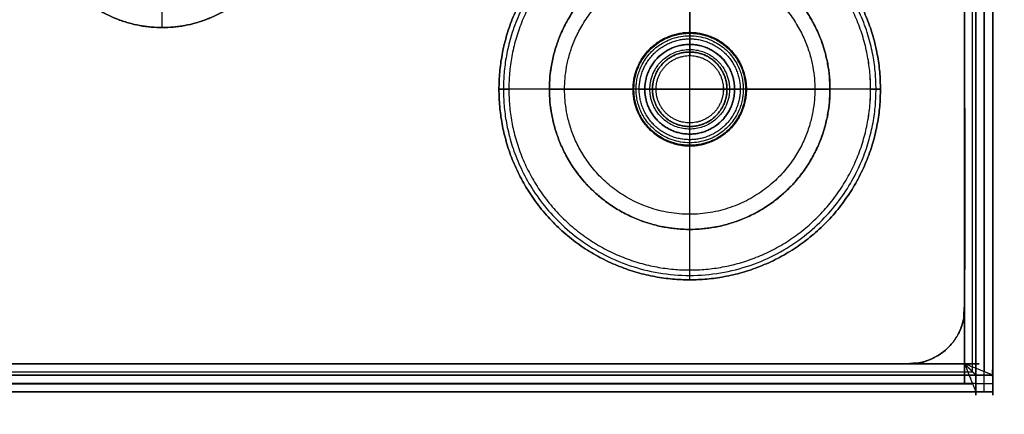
# Model space of a CAD drawing. Header units: millimetres. Extents: x -661 to 720, y -255 to 255.
# Tile 200 of 256: x -378 to -290, y -255 to -220. Entities that reach past the tile are written whole.
import ezdxf

# ---------------------------------------------------------------- set-up
doc = ezdxf.new("R2010")
doc.units = ezdxf.units.MM
doc.layers.add('Floreana 120', color=18, linetype='Continuous', true_color=0x000000)

msp = doc.modelspace()

# ---------------------------------------------------------------- linework, layer by layer
at = {"layer": 'Floreana 120', "color": 253, "true_color": 0x999999}
for p, q in [((-293.03, 253.5, -9.75), (-293.03, -253.5, -9.75)), ((-292.28, -253.5, -28.5), (-292.28, 253.5, -28.5)), ((-291.53, -253.5, -9.75), (-291.53, 253.5, -9.75)), ((-318.53, -229.5, -3), (-318.53, -223.5, -3)), ((-321.53, -226.5, -3), (-315.53, -226.5, -3)), ((-658.028, -252, -9.75), (-293.032, -252, -9.75)), ((-293.032, -253.5, -9.75), (-293.032, -252, -9.75)), ((-292.28, -253.5, 9), (-292.28, -251.998, 9)), ((-293.032, -252.75, -28.5), (-658.028, -252.75, -28.5)), ((-658.028, -253.5, -9.75), (-293.032, -253.5, -9.75)), ((-293.032, -252.75, -28.5), (-293.032, -252.75, 9)), ((-293.03, -252.749, 9), (-291.53, -252.749, 9)), ((-293.03, -253.5, -9.75), (-291.53, -253.5, -9.75)), ((-292.28, -253.5, 9), (-292.28, -253.5, -28.5))]:
    msp.add_line(p, q, dxfattribs=at)
at = {"layer": 'Floreana 120', "color": 250, "true_color": 0x282421}
for p, q in [((-294.03, -246, 5), (-294.03, 246, 5)), ((-318.53, -242.621, -35), (-318.53, -210.379, -35)), ((-365.53, -221, 6), (-365.53, -214, 6)), ((-302.408, -226.5, -35), (-334.651, -226.5, -35)), ((-652.03, -251, 5), (-299.03, -251, 5))]:
    msp.add_line(p, q, dxfattribs=at)
at = {"layer": 'Floreana 120', "color": 253, "true_color": 0x97aaae}
for p, q in [((-318.53, -223.177, -18), (-318.53, -214, -18)), ((-318.53, -221.5), (-318.53, -214)), ((-318.53, -231, 9.9), (-318.53, -222, 9.9)), ((-318.53, -229.824, -2), (-318.53, -223.177, -2)), ((-321.853, -226.5, -18), (-331.03, -226.5, -18)), ((-331.03, -226.5), (-323.53, -226.5)), ((-323.03, -226.5, 9.9), (-314.03, -226.5, 9.9)), ((-315.206, -226.5, -2), (-321.853, -226.5, -2)), ((-306.03, -226.5, -18), (-315.206, -226.5, -18)), ((-313.53, -226.5), (-306.03, -226.5)), ((-318.53, -239, -18), (-318.53, -229.824, -18)), ((-318.53, -239), (-318.53, -231.5))]:
    msp.add_line(p, q, dxfattribs=at)
at = {"layer": 'Floreana 120', "color": 253, "true_color": 0x999999}
for points, weights, degree, knots in [([(-294.03, -251, 10), (-294.03, -83.667, 10), (-294.03, 83.667, 10), (-294.03, 251, 10), (-294.029, 250.999, 10), (-294.028, 250.999, 10), (-294.028, 251, 10), (-293.443, 251.585, 9.999), (-293.03, 251.998, 9.585), (-293.03, 251.998, 9), (-293.03, 83.999, 9), (-293.03, -83.999, 9), (-293.03, -251.998, 9), (-293.03, -251.998, 9.585), (-293.443, -251.585, 9.999), (-294.028, -251, 10), (-294.028, -250.999, 10), (-294.029, -250.999, 10), (-294.03, -251, 10)], [1, 1, 1, 1, 0.999999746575, 0.999999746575, 1, 0.805148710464, 0.805148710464, 1, 1, 1, 1, 0.805148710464, 0.805148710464, 1, 0.999999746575, 0.999999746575, 1], 3, [0, 0, 0, 0, 502, 502, 502, 502.002279, 502.002279, 502.002279, 504.130777, 504.130777, 504.130777, 1008.126777, 1008.126777, 1008.126777, 1010.255274, 1010.255274, 1010.255274, 1010.257553, 1010.257553, 1010.257553, 1010.257553]), ([(-291.53, 251.998, 9), (-291.53, 251.998, 10.462), (-292.563, 251.585, 11.497), (-294.025, 251, 11.5), (-294.027, 250.999, 11.5), (-294.028, 250.999, 11.5), (-294.03, 251, 11.5), (-294.03, 83.667, 11.5), (-294.03, -83.667, 11.5), (-294.03, -251, 11.5), (-294.028, -250.999, 11.5), (-294.027, -250.999, 11.5), (-294.025, -251, 11.5), (-292.563, -251.585, 11.497), (-291.53, -251.998, 10.462), (-291.53, -251.998, 9), (-291.53, -83.999, 9), (-291.53, 83.999, 9), (-291.53, 251.998, 9)], [1, 0.805148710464, 0.805148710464, 1, 0.999999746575, 0.999999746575, 1, 1, 1, 1, 0.999999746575, 0.999999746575, 1, 0.805148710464, 0.805148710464, 1, 1, 1, 1], 3, [0, 0, 0, 0, 4.557256, 4.557256, 4.557256, 4.562455, 4.562455, 4.562455, 506.562455, 506.562455, 506.562455, 506.567653, 506.567653, 506.567653, 511.124909, 511.124909, 511.124909, 1015.120909, 1015.120909, 1015.120909, 1015.120909]), ([(-301.53, -226.5, -31), (-301.53, -209.5, -31), (-318.53, -209.5, -31), (-335.53, -209.5, -31), (-335.53, -226.5, -31)], [1, 0.707106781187, 1, 0.707106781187, 1], 2, [0, 0, 0, 34, 34, 68, 68, 68]), ([(-322.53, -226.5, -4), (-322.53, -222.5, -4), (-318.53, -222.5, -4), (-314.53, -222.5, -4), (-314.53, -226.5, -4)], [1, 0.707106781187, 1, 0.707106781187, 1], 2, [0, 0, 0, 0.25, 0.25, 0.5, 0.5, 0.5]), ([(-314.53, -226.5, -23), (-314.53, -222.5, -23), (-318.53, -222.5, -23), (-322.53, -222.5, -23), (-322.53, -226.5, -23)], [1, 0.707106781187, 1, 0.707106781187, 1], 2, [-0.5, -0.5, -0.5, -0.25, -0.25, 0, 0, 0]), ([(-322.53, -226.5, -23), (-322.53, -222.5, -23), (-318.53, -222.5, -23), (-314.53, -222.5, -23), (-314.53, -226.5, -23)], [1, 0.707106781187, 1, 0.707106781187, 1], 2, [0, 0, 0, 8, 8, 16, 16, 16]), ([(-314.53, -226.5, -4), (-314.53, -222.5, -4), (-318.53, -222.5, -4), (-322.53, -222.5, -4), (-322.53, -226.5, -4)], [1, 0.707106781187, 1, 0.707106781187, 1], 2, [0, 0, 0, 8, 8, 16, 16, 16]), ([(-321.53, -226.5, -3), (-321.53, -229.5, -3), (-318.53, -229.5, -3), (-315.53, -229.5, -3), (-315.53, -226.5, -3), (-315.53, -223.5, -3), (-318.53, -223.5, -3), (-321.53, -223.5, -3), (-321.53, -226.5, -3)], [1, 0.707106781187, 1, 0.707106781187, 1, 0.707106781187, 1, 0.707106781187, 1], 2, [0, 0, 0, 6, 6, 12, 12, 18, 18, 24, 24, 24]), ([(-321.53, -226.5, -3), (-321.53, -223.5, -3), (-318.53, -223.5, -3), (-315.53, -223.5, -3), (-315.53, -226.5, -3)], [1, 0.707106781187, 1, 0.707106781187, 1], 2, [0, 0, 0, 6, 6, 12, 12, 12]), ([(-335.53, -226.5, -31), (-335.53, -243.5, -31), (-318.53, -243.5, -31), (-301.53, -243.5, -31), (-301.53, -226.5, -31)], [1, 0.707106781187, 1, 0.707106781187, 1], 2, [0, 0, 0, 34, 34, 68, 68, 68]), ([(-314.53, -226.5, -4), (-314.53, -230.5, -4), (-318.53, -230.5, -4), (-322.53, -230.5, -4), (-322.53, -226.5, -4)], [1, 0.707106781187, 1, 0.707106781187, 1], 2, [0.5, 0.5, 0.5, 0.75, 0.75, 1, 1, 1]), ([(-322.53, -226.5, -23), (-322.53, -230.5, -23), (-318.53, -230.5, -23), (-314.53, -230.5, -23), (-314.53, -226.5, -23)], [1, 0.707106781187, 1, 0.707106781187, 1], 2, [-1, -1, -1, -0.75, -0.75, -0.5, -0.5, -0.5]), ([(-314.53, -226.5, -23), (-314.53, -230.5, -23), (-318.53, -230.5, -23), (-322.53, -230.5, -23), (-322.53, -226.5, -23)], [1, 0.707106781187, 1, 0.707106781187, 1], 2, [0, 0, 0, 8, 8, 16, 16, 16]), ([(-322.53, -226.5, -4), (-322.53, -230.5, -4), (-318.53, -230.5, -4), (-314.53, -230.5, -4), (-314.53, -226.5, -4)], [1, 0.707106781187, 1, 0.707106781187, 1], 2, [0, 0, 0, 8, 8, 16, 16, 16]), ([(-315.53, -226.5, -3), (-315.53, -229.5, -3), (-318.53, -229.5, -3), (-321.53, -229.5, -3), (-321.53, -226.5, -3)], [1, 0.707106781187, 1, 0.707106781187, 1], 2, [0, 0, 0, 6, 6, 12, 12, 12]), ([(-294.03, -251, 11.5), (-415.03, -251, 11.5), (-536.03, -251, 11.5), (-657.03, -251, 11.5), (-657.028, -251.001, 11.5), (-657.029, -251.003, 11.5), (-657.029, -251.004, 11.5), (-657.614, -252.467, 11.497), (-658.028, -253.5, 10.462), (-658.028, -253.5, 9), (-536.362, -253.5, 9), (-414.697, -253.5, 9), (-293.032, -253.5, 9), (-293.032, -253.5, 10.462), (-293.445, -252.467, 11.497), (-294.03, -251.004, 11.5), (-294.03, -251.003, 11.5), (-294.031, -251.001, 11.5), (-294.03, -251, 11.5)], [1, 1, 1, 1, 0.999999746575, 0.999999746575, 1, 0.805148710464, 0.805148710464, 1, 1, 1, 1, 0.805148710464, 0.805148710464, 1, 0.999999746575, 0.999999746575, 1], 3, [0, 0, 0, 0, 363, 363, 363, 363.005199, 363.005199, 363.005199, 367.562455, 367.562455, 367.562455, 732.558455, 732.558455, 732.558455, 737.115711, 737.115711, 737.115711, 737.120909, 737.120909, 737.120909, 737.120909]), ([(-658.028, -252, 9), (-658.028, -252, 9.585), (-657.614, -251.587, 9.999), (-657.029, -251.002, 10), (-657.029, -251.001, 10), (-657.029, -251.001, 10), (-657.03, -251, 10), (-536.03, -251, 10), (-415.03, -251, 10), (-294.03, -251, 10), (-294.03, -251.001, 10), (-294.03, -251.001, 10), (-294.03, -251.002, 10), (-293.445, -251.587, 9.999), (-293.032, -252, 9.585), (-293.032, -252, 9), (-414.697, -252, 9), (-536.362, -252, 9), (-658.028, -252, 9)], [1, 0.805148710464, 0.805148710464, 1, 0.999999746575, 0.999999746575, 1, 1, 1, 1, 0.999999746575, 0.999999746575, 1, 0.805148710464, 0.805148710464, 1, 1, 1, 1], 3, [0, 0, 0, 0, 2.128497, 2.128497, 2.128497, 2.130777, 2.130777, 2.130777, 365.130777, 365.130777, 365.130777, 365.133056, 365.133056, 365.133056, 367.261553, 367.261553, 367.261553, 732.257553, 732.257553, 732.257553, 732.257553]), ([(-291.53, -251.998, 9), (-291.53, -251.998, 10.462), (-292.563, -251.585, 11.497), (-294.025, -251, 11.5), (-294.027, -250.999, 11.5), (-294.028, -250.999, 11.5), (-294.03, -251, 11.5)], [1, 0.805148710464, 0.805148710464, 1, 0.999999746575, 0.999999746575, 1], 3, [0, 0, 0, 0, 4.557256, 4.557256, 4.557256, 4.562455, 4.562455, 4.562455, 4.562455]), ([(-293.032, -252, 9), (-293.032, -252, 9.585), (-293.445, -251.587, 9.999), (-294.03, -251.002, 10), (-294.03, -251.001, 10), (-294.03, -251.001, 10), (-294.03, -251, 10)], [1, 0.805148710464, 0.805148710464, 1, 0.999999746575, 0.999999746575, 1], 3, [0, 0, 0, 0, 2.128497, 2.128497, 2.128497, 2.130777, 2.130777, 2.130777, 2.130777]), ([(-294.03, -251, 11.5), (-294.031, -251.001, 11.5), (-294.03, -251.003, 11.5), (-294.03, -251.004, 11.5), (-293.445, -252.467, 11.497), (-293.032, -253.5, 10.462), (-293.032, -253.5, 9)], [1, 0.999999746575, 0.999999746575, 1, 0.805148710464, 0.805148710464, 1], 3, [0, 0, 0, 0, 0.005199, 0.005199, 0.005199, 4.562455, 4.562455, 4.562455, 4.562455]), ([(-294.03, -251, 10), (-294.029, -250.999, 10), (-294.028, -250.999, 10), (-294.028, -251, 10), (-293.443, -251.585, 9.999), (-293.03, -251.998, 9.585), (-293.03, -251.998, 9)], [1, 0.999999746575, 0.999999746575, 1, 0.805148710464, 0.805148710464, 1], 3, [0, 0, 0, 0, 0.002279, 0.002279, 0.002279, 2.130777, 2.130777, 2.130777, 2.130777]), ([(-294.03, -251, 10), (-294.029, -250.999, 10), (-294.028, -250.999, 10), (-294.028, -251, 10), (-293.443, -251.585, 9.999), (-293.03, -251.998, 9.585), (-293.03, -251.998, 9)], [1, 0.999999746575, 0.999999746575, 1, 0.805148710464, 0.805148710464, 1], 3, [0, 0, 0, 0, 0.5, 0.5, 0.5, 1, 1, 1, 1])]:
    msp.add_rational_spline(points, weights, degree=degree, knots=knots, dxfattribs=at)
for points in [[(-293.03, 253.5, -28.5), (-293.03, 0, -28.5), (-293.03, -253.5, -28.5)], [(-293.03, -253.5, 9), (-293.03, 0, 9), (-293.03, 253.5, 9)], [(-293.03, -253.5, -28.5), (-293.03, 0, -28.5), (-293.03, 253.5, -28.5)], [(-291.53, 253.5, -28.5), (-291.53, 0, -28.5), (-291.53, -253.5, -28.5)], [(-291.53, 253.5, 9), (-291.53, 0, 9), (-291.53, -253.5, 9)], [(-291.53, -253.5, -28.5), (-291.53, 0, -28.5), (-291.53, 253.5, -28.5)], [(-294.03, 251, 10), (-294.03, 0, 10), (-294.03, -251, 10)], [(-294.03, -251, 11.5), (-294.03, 0, 11.5), (-294.03, 251, 11.5)], [(-293.323, -251.705, 9.707), (-293.323, 0, 9.707), (-293.323, 251.705, 9.707)], [(-292.262, -251.705, 10.768), (-292.262, 0, 10.768), (-292.262, 251.705, 10.768)], [(-318.53, -209.5, -31), (-318.53, -216, -27), (-318.53, -222.5, -23)], [(-318.53, -222.5, -4), (-318.53, -222.5, -13.5), (-318.53, -222.5, -23)], [(-318.53, -222.5, -4), (-318.53, -223, -3.5), (-318.53, -223.5, -3)], [(-322.53, -226.5, -23), (-329.03, -226.5, -27), (-335.53, -226.5, -31)], [(-322.53, -226.5, -23), (-322.53, -226.5, -13.5), (-322.53, -226.5, -4)], [(-321.53, -226.5, -3), (-322.03, -226.5, -3.5), (-322.53, -226.5, -4)], [(-314.53, -226.5, -4), (-315.03, -226.5, -3.5), (-315.53, -226.5, -3)], [(-314.53, -226.5, -4), (-314.53, -226.5, -13.5), (-314.53, -226.5, -23)], [(-301.53, -226.5, -31), (-308.03, -226.5, -27), (-314.53, -226.5, -23)], [(-318.53, -230.5, -4), (-318.53, -230, -3.5), (-318.53, -229.5, -3)], [(-318.53, -230.5, -4), (-318.53, -230.5, -13.5), (-318.53, -230.5, -23)], [(-318.53, -243.5, -31), (-318.53, -237, -27), (-318.53, -230.5, -23)], [(-657.735, -251.707, 9.707), (-475.53, -251.707, 9.707), (-293.325, -251.707, 9.707)], [(-294.03, -251, 10), (-475.53, -251, 10), (-657.03, -251, 10)], [(-657.03, -251, 11.5), (-475.53, -251, 11.5), (-294.03, -251, 11.5)], [(-294.03, -251, 10), (-294.03, -251, 10.75), (-294.03, -251, 11.5)], [(-294.03, -251, 11.5), (-294.03, -251, 10.75), (-294.03, -251, 10)], [(-294.03, -251, 10), (-294.03, -251, 10.75), (-294.03, -251, 11.5)], [(-294.03, -251.002, 10), (-294.03, -251.003, 10.75), (-294.03, -251.004, 11.5)], [(-294.028, -251, 10), (-294.027, -251, 10.75), (-294.025, -251, 11.5)], [(-658.028, -252, 9), (-475.53, -252, 9), (-293.032, -252, 9)], [(-293.032, -252, -28.5), (-475.53, -252, -28.5), (-658.028, -252, -28.5)], [(-658.028, -252, -28.5), (-475.53, -252, -28.5), (-293.032, -252, -28.5)], [(-293.032, -253.5, 9), (-293.032, -252.75, 9), (-293.032, -252, 9)], [(-293.032, -252, -28.5), (-293.032, -252, -9.75), (-293.032, -252, 9)], [(-293.032, -252, 9), (-293.032, -252.75, 9), (-293.032, -253.5, 9)], [(-293.032, -253.5, -28.5), (-293.032, -252.75, -28.5), (-293.032, -252, -28.5)], [(-293.032, -252, 9), (-293.032, -252, -9.75), (-293.032, -252, -28.5)], [(-293.032, -252, -28.5), (-293.032, -252.75, -28.5), (-293.032, -253.5, -28.5)], [(-293.03, -251.998, 9), (-293.03, -252.749, 9), (-293.03, -253.5, 9)], [(-291.53, -251.998, 9), (-292.28, -251.998, 9), (-293.03, -251.998, 9)], [(-293.03, -251.998, 9), (-292.28, -251.998, 9), (-291.53, -251.998, 9)], [(-291.53, -253.5, 9), (-291.53, -252.749, 9), (-291.53, -251.998, 9)], [(-658.028, -253.5, -28.5), (-475.53, -253.5, -28.5), (-293.032, -253.5, -28.5)], [(-293.032, -253.5, 9), (-475.53, -253.5, 9), (-658.028, -253.5, 9)], [(-293.032, -253.5, -28.5), (-475.53, -253.5, -28.5), (-658.028, -253.5, -28.5)], [(-657.735, -252.768, 10.768), (-475.53, -252.768, 10.768), (-293.325, -252.768, 10.768)], [(-293.032, -253.5, 9), (-293.032, -253.5, -9.75), (-293.032, -253.5, -28.5)], [(-293.032, -253.5, -28.5), (-293.032, -253.5, -9.75), (-293.032, -253.5, 9)], [(-293.03, -253.5, -28.5), (-293.03, -253.5, -9.75), (-293.03, -253.5, 9)], [(-291.53, -253.5, -28.5), (-292.28, -253.5, -28.5), (-293.03, -253.5, -28.5)], [(-293.03, -253.5, 9), (-292.28, -253.5, 9), (-291.53, -253.5, 9)], [(-293.03, -253.5, -28.5), (-292.28, -253.5, -28.5), (-291.53, -253.5, -28.5)], [(-291.53, -253.5, 9), (-292.28, -253.5, 9), (-293.03, -253.5, 9)], [(-293.03, -253.5, 9), (-293.03, -253.5, -9.75), (-293.03, -253.5, -28.5)], [(-291.53, -253.5, 9), (-291.53, -253.5, -9.75), (-291.53, -253.5, -28.5)], [(-291.53, -253.5, -28.5), (-291.53, -253.5, -9.75), (-291.53, -253.5, 9)]]:
    msp.add_open_spline(points, degree=2, dxfattribs=at)
at = {"layer": 'Floreana 120', "color": 250, "true_color": 0x282421}
for points, weights, knots in [([(-652.03, -251, 10), (-475.53, -251, 10), (-299.03, -251, 10), (-294.03, -251, 10), (-294.03, -246, 10), (-294.03, 0, 10), (-294.03, 246, 10), (-294.03, 251, 10), (-299.03, 251, 10), (-475.53, 251, 10), (-652.03, 251, 10), (-657.03, 251, 10), (-657.03, 246, 10), (-657.03, 0, 10), (-657.03, -246, 10), (-657.03, -251, 10), (-652.03, -251, 10)], [1, 1, 1, 0.707106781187, 1, 1, 1, 0.707106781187, 1, 1, 1, 0.707106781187, 1, 1, 1, 0.707106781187, 1], [0, 0, 0, 353, 353, 363, 363, 855, 855, 865, 865, 1218, 1218, 1228, 1228, 1720, 1720, 1730, 1730, 1730]), ([(-294.03, 246), (-294.03, 0), (-294.03, -246), (-294.03, -251), (-299.03, -251), (-475.53, -251), (-652.03, -251), (-657.03, -251), (-657.03, -246), (-657.03, 0), (-657.03, 246), (-657.03, 251), (-652.03, 251), (-475.53, 251), (-299.03, 251), (-294.03, 251), (-294.03, 246)], [1, 1, 1, 0.707106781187, 1, 1, 1, 0.707106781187, 1, 1, 1, 0.707106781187, 1, 1, 1, 0.707106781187, 1], [0, 0, 0, 492, 492, 502, 502, 855, 855, 865, 865, 1357, 1357, 1367, 1367, 1720, 1720, 1730, 1730, 1730]), ([(-365.53, -221), (-354.53, -221), (-354.53, -210), (-354.53, -199), (-365.53, -199), (-376.53, -199), (-376.53, -210), (-376.53, -221), (-365.53, -221)], [1, 0.707106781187, 1, 0.707106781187, 1, 0.707106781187, 1, 0.707106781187, 1], [0, 0, 0, 22, 22, 44, 44, 66, 66, 88, 88, 88]), ([(-365.53, -221, 6), (-376.53, -221, 6), (-376.53, -210, 6), (-376.53, -199, 6), (-365.53, -199, 6), (-354.53, -199, 6), (-354.53, -210, 6), (-354.53, -221, 6), (-365.53, -221, 6)], [1, 0.707106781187, 1, 0.707106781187, 1, 0.707106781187, 1, 0.707106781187, 1], [0, 0, 0, 22, 22, 44, 44, 66, 66, 88, 88, 88]), ([(-335.53, -226.5, -31), (-335.53, -209.5, -31), (-318.53, -209.5, -31), (-301.53, -209.5, -31), (-301.53, -226.5, -31)], [1, 0.707106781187, 1, 0.707106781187, 1], [0, 0, 0, 34, 34, 68, 68, 68]), ([(-376.53, -210, 6), (-376.53, -221, 6), (-365.53, -221, 6), (-354.53, -221, 6), (-354.53, -210, 6)], [1, 0.707106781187, 1, 0.707106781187, 1], [0, 0, 0, 22, 22, 44, 44, 44]), ([(-334.651, -226.5, -35), (-334.651, -210.379, -35), (-318.53, -210.379, -35), (-302.408, -210.379, -35), (-302.408, -226.5, -35), (-302.408, -242.621, -35), (-318.53, -242.621, -35), (-334.651, -242.621, -35), (-334.651, -226.5, -35)], [1, 0.707106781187, 1, 0.707106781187, 1, 0.707106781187, 1, 0.707106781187, 1], [0, 0, 0, 32.24288, 32.24288, 64.485761, 64.485761, 96.728641, 96.728641, 128.971521, 128.971521, 128.971521]), ([(-302.408, -226.5, -35), (-302.408, -210.379, -35), (-318.53, -210.379, -35), (-334.651, -210.379, -35), (-334.651, -226.5, -35)], [1, 0.707106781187, 1, 0.707106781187, 1], [0, 0, 0, 32.24288, 32.24288, 64.485761, 64.485761, 64.485761]), ([(-313.477, -226.5, 10), (-313.477, -231.553, 10), (-318.53, -231.553, 10), (-323.583, -231.553, 10), (-323.583, -226.5, 10), (-323.583, -221.447, 10), (-318.53, -221.447, 10), (-313.477, -221.447, 10), (-313.477, -226.5, 10)], [1, 0.707106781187, 1, 0.707106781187, 1, 0.707106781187, 1, 0.707106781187, 1], [0, 0, 0, 10.106, 10.106, 20.212, 20.212, 30.318, 30.318, 40.424, 40.424, 40.424]), ([(-318.53, -231.553), (-313.477, -231.553), (-313.477, -226.5), (-313.477, -221.447), (-318.53, -221.447), (-323.583, -221.447), (-323.583, -226.5), (-323.583, -231.553), (-318.53, -231.553)], [1, 0.707106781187, 1, 0.707106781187, 1, 0.707106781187, 1, 0.707106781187, 1], [0, 0, 0, 10.106, 10.106, 20.212, 20.212, 30.318, 30.318, 40.424, 40.424, 40.424]), ([(-313.477, -226.5, 10), (-313.477, -221.447, 10), (-318.53, -221.447, 10), (-323.583, -221.447, 10), (-323.583, -226.5, 10)], [1, 0.707106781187, 1, 0.707106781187, 1], [0, 0, 0, 10.106, 10.106, 20.212, 20.212, 20.212]), ([(-323.583, -226.5, 2), (-323.583, -221.447, 2), (-318.53, -221.447, 2), (-313.477, -221.447, 2), (-313.477, -226.5, 2)], [1, 0.707106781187, 1, 0.707106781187, 1], [0, 0, 0, 10.106, 10.106, 20.212, 20.212, 20.212]), ([(-301.53, -226.5, -31), (-301.53, -243.5, -31), (-318.53, -243.5, -31), (-335.53, -243.5, -31), (-335.53, -226.5, -31)], [1, 0.707106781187, 1, 0.707106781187, 1], [0, 0, 0, 34, 34, 68, 68, 68]), ([(-334.651, -226.5, -35), (-334.651, -242.621, -35), (-318.53, -242.621, -35), (-302.408, -242.621, -35), (-302.408, -226.5, -35)], [1, 0.707106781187, 1, 0.707106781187, 1], [0, 0, 0, 32.24288, 32.24288, 64.485761, 64.485761, 64.485761]), ([(-313.477, -226.5, 2), (-313.477, -231.553, 2), (-318.53, -231.553, 2), (-323.583, -231.553, 2), (-323.583, -226.5, 2)], [1, 0.707106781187, 1, 0.707106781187, 1], [0, 0, 0, 10.106, 10.106, 20.212, 20.212, 20.212]), ([(-323.583, -226.5, 10), (-323.583, -231.553, 10), (-318.53, -231.553, 10), (-313.477, -231.553, 10), (-313.477, -226.5, 10)], [1, 0.707106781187, 1, 0.707106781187, 1], [0, 0, 0, 10.106, 10.106, 20.212, 20.212, 20.212])]:
    msp.add_rational_spline(points, weights, degree=2, knots=knots, dxfattribs=at)
for points in [[(-294.03, -246), (-294.03, 0), (-294.03, 246)], [(-294.03, 246, 10), (-294.03, 0, 10), (-294.03, -246, 10)], [(-365.53, -221, 6), (-365.53, -221, 3), (-365.53, -221)], [(-318.53, -221.447, 10), (-318.53, -221.447, 6), (-318.53, -221.447, 2)], [(-335.53, -226.5, -31), (-335.09, -226.5, -33), (-334.651, -226.5, -35)], [(-323.583, -226.5, 2), (-323.583, -226.5, 6), (-323.583, -226.5, 10)], [(-313.477, -226.5, 10), (-313.477, -226.5, 6), (-313.477, -226.5, 2)], [(-302.408, -226.5, -35), (-301.969, -226.5, -33), (-301.53, -226.5, -31)], [(-318.53, -231.553, 10), (-318.53, -231.553, 6), (-318.53, -231.553, 2)], [(-318.53, -243.5, -31), (-318.53, -243.061, -33), (-318.53, -242.621, -35)], [(-294.03, -246, 10), (-294.03, -246, 5), (-294.03, -246)], [(-294.03, -246), (-294.03, -246, 5), (-294.03, -246, 10)], [(-295.494, -249.536, 10), (-295.494, -249.536, 5), (-295.494, -249.536)], [(-299.03, -251, 10), (-475.53, -251, 10), (-652.03, -251, 10)], [(-652.03, -251), (-475.53, -251), (-299.03, -251)], [(-299.03, -251), (-299.03, -251, 5), (-299.03, -251, 10)], [(-299.03, -251, 10), (-299.03, -251, 5), (-299.03, -251)]]:
    msp.add_open_spline(points, degree=2, dxfattribs=at)
for points, weights, degree in [([(-365.53, -221), (-376.53, -221), (-376.53, -210)], [1, 0.707106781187, 1], 2), ([(-354.53, -210, 3), (-354.53, -232, 3), (-376.53, -232, 3), (-376.53, -210, 3)], [1, 0.333333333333, 0.333333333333, 1], 3), ([(-354.53, -210), (-354.53, -221), (-365.53, -221)], [1, 0.707106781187, 1], 2), ([(-301.925, -226.5, -32.8), (-301.925, -193.291, -32.8), (-335.134, -193.291, -32.8), (-335.134, -226.5, -32.8)], [1, 0.333333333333, 0.333333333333, 1], 3), ([(-323.583, -226.5, 6), (-323.583, -216.394, 6), (-313.477, -216.394, 6), (-313.477, -226.5, 6)], [1, 0.333333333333, 0.333333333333, 1], 3), ([(-335.134, -226.5, -32.8), (-335.134, -259.709, -32.8), (-301.925, -259.709, -32.8), (-301.925, -226.5, -32.8)], [1, 0.333333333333, 0.333333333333, 1], 3), ([(-313.477, -226.5, 6), (-313.477, -236.606, 6), (-323.583, -236.606, 6), (-323.583, -226.5, 6)], [1, 0.333333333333, 0.333333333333, 1], 3), ([(-294.03, -246, 10), (-294.03, -251, 10), (-299.03, -251, 10)], [1, 0.707106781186, 1], 2), ([(-299.03, -251), (-294.03, -251), (-294.03, -246)], [1, 0.707106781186, 1], 2), ([(-294.03, -246, 5), (-294.03, -248.929, 5), (-296.101, -251, 5), (-299.03, -251, 5)], [1, 0.804737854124, 0.804737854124, 1], 3)]:
    msp.add_rational_spline(points, weights, degree=degree, dxfattribs=at)
at = {"layer": 'Floreana 120', "color": 253, "true_color": 0x97aaae}
for points, weights, knots in [([(-331.03, -226.5), (-331.03, -214), (-318.53, -214), (-306.03, -214), (-306.03, -226.5)], [1, 0.707106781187, 1, 0.707106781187, 1], [0, 0, 0, 0.25, 0.25, 0.5, 0.5, 0.5]), ([(-306.03, -226.5, -18), (-306.03, -214, -18), (-318.53, -214, -18), (-331.03, -214, -18), (-331.03, -226.5, -18)], [1, 0.707106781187, 1, 0.707106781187, 1], [-0.5, -0.5, -0.5, -0.25, -0.25, 0, 0, 0]), ([(-306.03, -226.5, -18), (-306.03, -239, -18), (-318.53, -239, -18), (-331.03, -239, -18), (-331.03, -226.5, -18), (-331.03, -214, -18), (-318.53, -214, -18), (-306.03, -214, -18), (-306.03, -226.5, -18)], [1, 0.707106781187, 1, 0.707106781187, 1, 0.707106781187, 1, 0.707106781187, 1], [0, 0, 0, 25, 25, 50, 50, 75, 75, 100, 100, 100]), ([(-306.03, -226.5), (-306.03, -214), (-318.53, -214), (-331.03, -214), (-331.03, -226.5), (-331.03, -239), (-318.53, -239), (-306.03, -239), (-306.03, -226.5)], [1, 0.707106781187, 1, 0.707106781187, 1, 0.707106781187, 1, 0.707106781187, 1], [0, 0, 0, 25, 25, 50, 50, 75, 75, 100, 100, 100]), ([(-313.477, -226.5, 2), (-313.477, -221.447, 2), (-318.53, -221.447, 2), (-323.583, -221.447, 2), (-323.583, -226.5, 2)], [1, 0.707106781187, 1, 0.707106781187, 1], [0, 0, 0, 10.106, 10.106, 20.212, 20.212, 20.212]), ([(-323.583, -226.5), (-323.583, -221.447), (-318.53, -221.447), (-313.477, -221.447), (-313.477, -226.5)], [1, 0.707106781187, 1, 0.707106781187, 1], [0, 0, 0, 10.106, 10.106, 20.212, 20.212, 20.212]), ([(-313.53, -226.5, 9.4), (-313.53, -221.5, 9.4), (-318.53, -221.5, 9.4), (-323.53, -221.5, 9.4), (-323.53, -226.5, 9.4)], [1, 0.707106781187, 1, 0.707106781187, 1], [0, 0, 0, 10, 10, 20, 20, 20]), ([(-313.53, -226.5), (-313.53, -231.5), (-318.53, -231.5), (-323.53, -231.5), (-323.53, -226.5), (-323.53, -221.5), (-318.53, -221.5), (-313.53, -221.5), (-313.53, -226.5)], [1, 0.707106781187, 1, 0.707106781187, 1, 0.707106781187, 1, 0.707106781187, 1], [0, 0, 0, 10, 10, 20, 20, 30, 30, 40, 40, 40]), ([(-313.53, -226.5), (-313.53, -221.5), (-318.53, -221.5), (-323.53, -221.5), (-323.53, -226.5)], [1, 0.707106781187, 1, 0.707106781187, 1], [0, 0, 0, 10, 10, 20, 20, 20]), ([(-323.53, -226.5, 9.4), (-323.53, -221.5, 9.4), (-318.53, -221.5, 9.4), (-313.53, -221.5, 9.4), (-313.53, -226.5, 9.4)], [1, 0.707106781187, 1, 0.707106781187, 1], [0, 0, 0, 10, 10, 20, 20, 20]), ([(-323.03, -226.5, 9.9), (-323.03, -222, 9.9), (-318.53, -222, 9.9), (-314.03, -222, 9.9), (-314.03, -226.5, 9.9)], [1, 0.707106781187, 1, 0.707106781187, 1], [0, 0, 0, 9, 9, 18, 18, 18]), ([(-323.03, -226.5, 9.9), (-323.03, -231, 9.9), (-318.53, -231, 9.9), (-314.03, -231, 9.9), (-314.03, -226.5, 9.9), (-314.03, -222, 9.9), (-318.53, -222, 9.9), (-323.03, -222, 9.9), (-323.03, -226.5, 9.9)], [1, 0.707106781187, 1, 0.707106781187, 1, 0.707106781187, 1, 0.707106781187, 1], [0, 0, 0, 9, 9, 18, 18, 27, 27, 36, 36, 36]), ([(-318.53, -223.177, -2), (-315.206, -223.177, -2), (-315.206, -226.5, -2), (-315.206, -229.824, -2), (-318.53, -229.824, -2), (-321.853, -229.824, -2), (-321.853, -226.5, -2), (-321.853, -223.177, -2), (-318.53, -223.177, -2)], [1, 0.707106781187, 1, 0.707106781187, 1, 0.707106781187, 1, 0.707106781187, 1], [0, 0, 0, 6.647, 6.647, 13.294, 13.294, 19.941, 19.941, 26.588, 26.588, 26.588]), ([(-318.53, -223.177, -18), (-321.853, -223.177, -18), (-321.853, -226.5, -18), (-321.853, -229.824, -18), (-318.53, -229.824, -18), (-315.206, -229.824, -18), (-315.206, -226.5, -18), (-315.206, -223.177, -18), (-318.53, -223.177, -18)], [1, 0.707106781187, 1, 0.707106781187, 1, 0.707106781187, 1, 0.707106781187, 1], [0, 0, 0, 6.647, 6.647, 13.294, 13.294, 19.941, 19.941, 26.588, 26.588, 26.588]), ([(-318.53, -229.824, -18), (-321.853, -229.824, -18), (-321.853, -226.5, -18), (-321.853, -223.177, -18), (-318.53, -223.177, -18)], [1, 0.707106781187, 1, 0.707106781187, 1], [0, 0, 0, 6.647, 6.647, 13.294, 13.294, 13.294]), ([(-318.53, -223.177, -16), (-321.853, -223.177, -16), (-321.853, -226.5, -16), (-321.853, -229.824, -16), (-318.53, -229.824, -16)], [1, 0.707106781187, 1, 0.707106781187, 1], [0, 0, 0, 6.647, 6.647, 13.294, 13.294, 13.294]), ([(-318.53, -223.177, -2), (-321.853, -223.177, -2), (-321.853, -226.5, -2), (-321.853, -229.824, -2), (-318.53, -229.824, -2)], [1, 0.707106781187, 1, 0.707106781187, 1], [0, 0, 0, 0.25, 0.25, 0.5, 0.5, 0.5]), ([(-318.53, -229.824, -16), (-321.853, -229.824, -16), (-321.853, -226.5, -16), (-321.853, -223.177, -16), (-318.53, -223.177, -16)], [1, 0.707106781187, 1, 0.707106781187, 1], [-0.5, -0.5, -0.5, -0.25, -0.25, 0, 0, 0]), ([(-318.53, -229.824, -16), (-315.206, -229.824, -16), (-315.206, -226.5, -16), (-315.206, -223.177, -16), (-318.53, -223.177, -16)], [1, 0.707106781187, 1, 0.707106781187, 1], [0, 0, 0, 6.647, 6.647, 13.294, 13.294, 13.294]), ([(-318.53, -223.177, -18), (-315.206, -223.177, -18), (-315.206, -226.5, -18), (-315.206, -229.824, -18), (-318.53, -229.824, -18)], [1, 0.707106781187, 1, 0.707106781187, 1], [0, 0, 0, 6.647, 6.647, 13.294, 13.294, 13.294]), ([(-318.53, -229.824, -2), (-315.206, -229.824, -2), (-315.206, -226.5, -2), (-315.206, -223.177, -2), (-318.53, -223.177, -2)], [1, 0.707106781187, 1, 0.707106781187, 1], [0.5, 0.5, 0.5, 0.75, 0.75, 1, 1, 1]), ([(-318.53, -223.177, -16), (-315.206, -223.177, -16), (-315.206, -226.5, -16), (-315.206, -229.824, -16), (-318.53, -229.824, -16)], [1, 0.707106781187, 1, 0.707106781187, 1], [-1, -1, -1, -0.75, -0.75, -0.5, -0.5, -0.5]), ([(-306.03, -226.5), (-306.03, -239), (-318.53, -239), (-331.03, -239), (-331.03, -226.5)], [1, 0.707106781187, 1, 0.707106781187, 1], [0.5, 0.5, 0.5, 0.75, 0.75, 1, 1, 1]), ([(-331.03, -226.5, -18), (-331.03, -239, -18), (-318.53, -239, -18), (-306.03, -239, -18), (-306.03, -226.5, -18)], [1, 0.707106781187, 1, 0.707106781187, 1], [-1, -1, -1, -0.75, -0.75, -0.5, -0.5, -0.5]), ([(-323.583, -226.5, 2), (-323.583, -231.553, 2), (-318.53, -231.553, 2), (-313.477, -231.553, 2), (-313.477, -226.5, 2)], [1, 0.707106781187, 1, 0.707106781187, 1], [0, 0, 0, 10.106, 10.106, 20.212, 20.212, 20.212]), ([(-323.53, -226.5, 9.4), (-323.53, -231.5, 9.4), (-318.53, -231.5, 9.4), (-313.53, -231.5, 9.4), (-313.53, -226.5, 9.4)], [1, 0.707106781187, 1, 0.707106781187, 1], [0, 0, 0, 10, 10, 20, 20, 20]), ([(-313.53, -226.5, 9.4), (-313.53, -231.5, 9.4), (-318.53, -231.5, 9.4), (-323.53, -231.5, 9.4), (-323.53, -226.5, 9.4)], [1, 0.707106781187, 1, 0.707106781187, 1], [0, 0, 0, 10, 10, 20, 20, 20]), ([(-323.53, -226.5), (-323.53, -231.5), (-318.53, -231.5), (-313.53, -231.5), (-313.53, -226.5)], [1, 0.707106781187, 1, 0.707106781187, 1], [0, 0, 0, 10, 10, 20, 20, 20]), ([(-314.03, -226.5, 9.9), (-314.03, -231, 9.9), (-318.53, -231, 9.9), (-323.03, -231, 9.9), (-323.03, -226.5, 9.9)], [1, 0.707106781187, 1, 0.707106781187, 1], [0, 0, 0, 9, 9, 18, 18, 18])]:
    msp.add_rational_spline(points, weights, degree=2, knots=knots, dxfattribs=at)
for points, weights, degree in [([(-331.03, -226.5, -9), (-331.03, -201.5, -9), (-306.03, -201.5, -9), (-306.03, -226.5, -9)], [1, 0.333333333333, 0.333333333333, 1], 3), ([(-323.583, -226.5, 1), (-323.583, -216.394, 1), (-313.477, -216.394, 1), (-313.477, -226.5, 1)], [1, 0.333333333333, 0.333333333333, 1], 3), ([(-323.53, -226.5, 4.7), (-323.53, -216.5, 4.7), (-313.53, -216.5, 4.7), (-313.53, -226.5, 4.7)], [1, 0.333333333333, 0.333333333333, 1], 3), ([(-323.305, -226.5, 9.625), (-323.305, -216.95, 9.625), (-313.755, -216.95, 9.625), (-313.755, -226.5, 9.625)], [1, 0.333333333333, 0.333333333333, 1], 3), ([(-318.53, -223.177, -17), (-325.177, -223.177, -17), (-325.177, -229.824, -17), (-318.53, -229.824, -17)], [1, 0.333333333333, 0.333333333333, 1], 3), ([(-318.53, -223.177, -9), (-325.177, -223.177, -9), (-325.177, -229.824, -9), (-318.53, -229.824, -9)], [1, 0.333333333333, 0.333333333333, 1], 3), ([(-318.53, -229.824, -17), (-311.883, -229.824, -17), (-311.883, -223.177, -17), (-318.53, -223.177, -17)], [1, 0.333333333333, 0.333333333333, 1], 3), ([(-318.53, -229.824, -9), (-311.883, -229.824, -9), (-311.883, -223.177, -9), (-318.53, -223.177, -9)], [1, 0.333333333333, 0.333333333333, 1], 3), ([(-306.03, -226.5, -9), (-306.03, -251.5, -9), (-331.03, -251.5, -9), (-331.03, -226.5, -9)], [1, 0.333333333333, 0.333333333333, 1], 3), ([(-318.53, -231.553), (-323.583, -231.553), (-323.583, -226.5)], [1, 0.707106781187, 1], 2), ([(-313.477, -226.5, 1), (-313.477, -236.606, 1), (-323.583, -236.606, 1), (-323.583, -226.5, 1)], [1, 0.333333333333, 0.333333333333, 1], 3), ([(-313.53, -226.5, 4.7), (-313.53, -236.5, 4.7), (-323.53, -236.5, 4.7), (-323.53, -226.5, 4.7)], [1, 0.333333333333, 0.333333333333, 1], 3), ([(-313.755, -226.5, 9.625), (-313.755, -236.05, 9.625), (-323.305, -236.05, 9.625), (-323.305, -226.5, 9.625)], [1, 0.333333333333, 0.333333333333, 1], 3), ([(-313.477, -226.5), (-313.477, -231.553), (-318.53, -231.553)], [1, 0.707106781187, 1], 2)]:
    msp.add_rational_spline(points, weights, degree=degree, dxfattribs=at)
at = {"layer": 'Floreana 120', "color": 253, "true_color": 0x999999}
for points in [[(-329.68, -226.5, -27.4), (-329.68, -204.2, -27.4), (-307.38, -204.2, -27.4), (-307.38, -226.5, -27.4)], [(-322.53, -226.5, -13.5), (-322.53, -218.5, -13.5), (-314.53, -218.5, -13.5), (-314.53, -226.5, -13.5)], [(-322.08, -226.5, -3.55), (-322.08, -219.4, -3.55), (-314.98, -219.4, -3.55), (-314.98, -226.5, -3.55)], [(-307.38, -226.5, -27.4), (-307.38, -248.8, -27.4), (-329.68, -248.8, -27.4), (-329.68, -226.5, -27.4)], [(-314.53, -226.5, -13.5), (-314.53, -234.5, -13.5), (-322.53, -234.5, -13.5), (-322.53, -226.5, -13.5)], [(-314.98, -226.5, -3.55), (-314.98, -233.6, -3.55), (-322.08, -233.6, -3.55), (-322.08, -226.5, -3.55)]]:
    msp.add_rational_spline(points, [1, 0.333333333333, 0.333333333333, 1], degree=3, dxfattribs=at)
at = {"layer": 'Floreana 120', "color": 253, "true_color": 0x97aaae}
for points in [[(-318.53, -221.447, 2), (-318.53, -221.447, 1), (-318.53, -221.447)], [(-318.53, -221.5, 9.4), (-318.53, -221.75, 9.65), (-318.53, -222, 9.9)], [(-318.53, -221.5, 9.4), (-318.53, -221.5, 4.7), (-318.53, -221.5)], [(-318.53, -223.177, -16), (-318.53, -223.177, -17), (-318.53, -223.177, -18)], [(-318.53, -223.177, -2), (-318.53, -223.177, -9), (-318.53, -223.177, -16)], [(-331.03, -226.5, -18), (-331.03, -226.5, -9), (-331.03, -226.5)], [(-323.583, -226.5), (-323.583, -226.5, 1), (-323.583, -226.5, 2)], [(-323.03, -226.5, 9.9), (-323.28, -226.5, 9.65), (-323.53, -226.5, 9.4)], [(-323.53, -226.5), (-323.53, -226.5, 4.7), (-323.53, -226.5, 9.4)], [(-321.853, -226.5, -18), (-321.853, -226.5, -17), (-321.853, -226.5, -16)], [(-321.853, -226.5, -16), (-321.853, -226.5, -9), (-321.853, -226.5, -2)], [(-315.206, -226.5, -18), (-315.206, -226.5, -17), (-315.206, -226.5, -16)], [(-315.206, -226.5, -16), (-315.206, -226.5, -9), (-315.206, -226.5, -2)], [(-313.53, -226.5, 9.4), (-313.78, -226.5, 9.65), (-314.03, -226.5, 9.9)], [(-313.53, -226.5, 9.4), (-313.53, -226.5, 4.7), (-313.53, -226.5)], [(-313.477, -226.5, 2), (-313.477, -226.5, 1), (-313.477, -226.5)], [(-306.03, -226.5), (-306.03, -226.5, -9), (-306.03, -226.5, -18)], [(-318.53, -229.824, -18), (-318.53, -229.824, -17), (-318.53, -229.824, -16)], [(-318.53, -229.824, -16), (-318.53, -229.824, -9), (-318.53, -229.824, -2)], [(-318.53, -231.5, 9.4), (-318.53, -231.25, 9.65), (-318.53, -231, 9.9)], [(-318.53, -231.5, 9.4), (-318.53, -231.5, 4.7), (-318.53, -231.5)], [(-318.53, -231.553, 2), (-318.53, -231.553, 1), (-318.53, -231.553)], [(-318.53, -239), (-318.53, -239, -9), (-318.53, -239, -18)]]:
    msp.add_open_spline(points, degree=2, dxfattribs=at)

doc.saveas('drawing.dxf')
